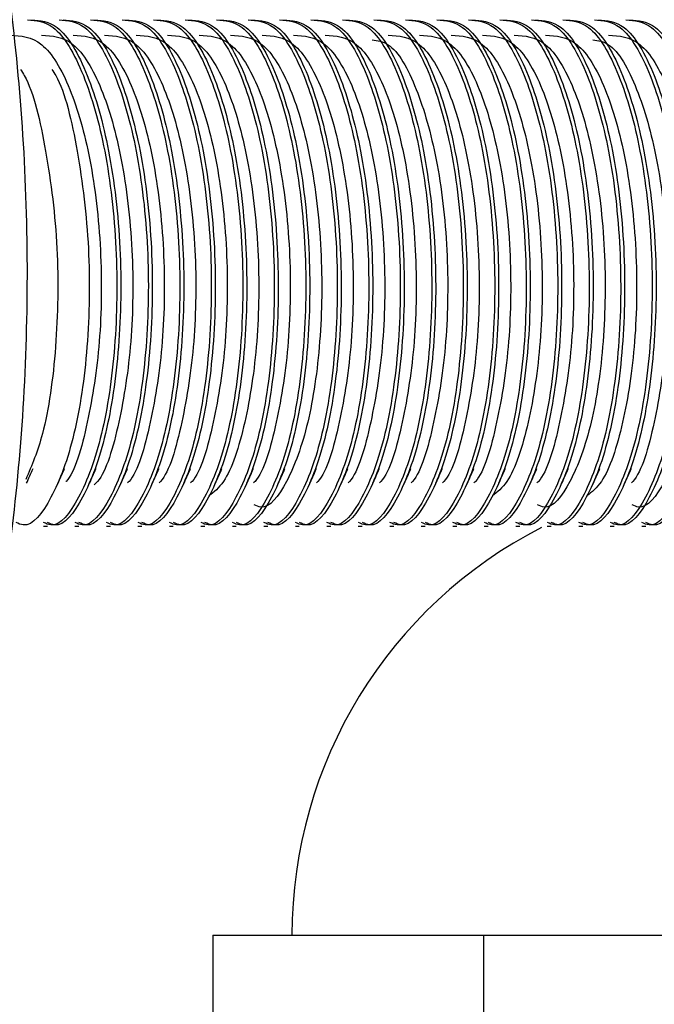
# Model space of a CAD drawing. Header units: millimetres. Extents: x 570 to 981, y 326 to 757.
# Tile 22 of 71: x 865.4 to 867.79, y 424.75 to 428.45. Entities that reach past the tile are written whole.
import ezdxf

# ---------------------------------------------------------------- set-up
doc = ezdxf.new("R2010")
doc.units = ezdxf.units.MM

msp = doc.modelspace()

# ---------------------------------------------------------------- linework, layer by layer
at = {"color": 7, "linetype": 'Continuous', "lineweight": 25}
for p, q in [((865.4894, 426.5454), (865.5043, 426.5454)), ((865.608, 426.5454), (865.6228, 426.5454)), ((865.7265, 426.5454), (865.7413, 426.5454)), ((865.845, 426.5454), (865.8598, 426.5454)), ((865.9635, 426.5454), (865.9783, 426.5454)), ((866.082, 426.5454), (866.0969, 426.5454)), ((866.2006, 426.5454), (866.2154, 426.5454)), ((866.3191, 426.5454), (866.3339, 426.5454)), ((866.4376, 426.5454), (866.4524, 426.5454)), ((866.5561, 426.5454), (866.5709, 426.5454)), ((866.6746, 426.5454), (866.6894, 426.5454)), ((866.7931, 426.5454), (866.808, 426.5454)), ((866.9117, 426.5454), (866.9265, 426.5454)), ((867.0302, 426.5454), (867.045, 426.5454)), ((867.1487, 426.5454), (867.1635, 426.5454)), ((867.2672, 426.5454), (867.282, 426.5454)), ((867.3857, 426.5454), (867.4006, 426.5454)), ((867.5043, 426.5454), (867.5191, 426.5454)), ((867.6228, 426.5454), (867.6376, 426.5454)), ((867.7413, 426.5454), (867.7561, 426.5454)), ((866.1276, 425.0054), (866.1276, 422.5054)), ((866.1276, 425.0054), (867.1458, 425.0054)), ((867.1458, 425.0054), (867.1458, 422.5054)), ((867.1458, 425.0054), (868.511, 425.0054))]:
    msp.add_line(p, q, dxfattribs=at)
msp.add_arc((868.1483, 425.0054), 1.7235, 117.0625, 180, dxfattribs=at)
for points, knots in [([(865.0065, 429.779), (865.044, 429.7217), (865.1831, 429.5098), (865.3448, 428.7874), (865.4465, 427.767), (865.411, 426.6726), (865.2424, 425.7509), (865.063, 425.1873), (864.943, 425.0825), (864.9312, 425.0722)], [0, 0, 0, 0, 0.067516, 0.250019, 0.432564, 0.61513, 0.797697, 0.980242, 1, 1, 1, 1]), ([(865.4297, 428.4517), (865.4624, 428.4488), (865.5382, 428.442), (865.6438, 428.2596), (865.7275, 427.9646), (865.7703, 427.5957), (865.7645, 427.2142), (865.7134, 426.8732), (865.627, 426.6417), (865.544, 426.5341), (865.4989, 426.555), (865.4899, 426.5591)], [0, 0, 0, 0, 0.095924, 0.222164, 0.344489, 0.471828, 0.595924, 0.72002, 0.84736, 0.969684, 1, 1, 1, 1]), ([(865.4446, 428.4517), (865.4773, 428.4488), (865.553, 428.442), (865.6586, 428.2596), (865.7423, 427.9646), (865.7851, 427.5957), (865.7793, 427.2142), (865.7283, 426.8732), (865.6418, 426.6417), (865.5588, 426.5341), (865.5137, 426.555), (865.5047, 426.5591)], [0, 0, 0, 0, 0.095924, 0.222164, 0.344489, 0.471828, 0.595924, 0.72002, 0.84736, 0.969684, 1, 1, 1, 1]), ([(865.5483, 428.4517), (865.581, 428.4488), (865.6567, 428.442), (865.7623, 428.2596), (865.846, 427.9646), (865.8888, 427.5957), (865.883, 427.2142), (865.832, 426.8732), (865.7455, 426.6417), (865.6625, 426.5341), (865.6174, 426.555), (865.6084, 426.5591)], [0, 0, 0, 0, 0.095924, 0.222164, 0.344489, 0.471828, 0.595924, 0.72002, 0.84736, 0.969684, 1, 1, 1, 1]), ([(865.5631, 428.4517), (865.5958, 428.4488), (865.6715, 428.442), (865.7771, 428.2596), (865.8608, 427.9646), (865.9036, 427.5957), (865.8978, 427.2142), (865.8468, 426.8732), (865.7603, 426.6417), (865.6773, 426.5341), (865.6322, 426.555), (865.6232, 426.5591)], [0, 0, 0, 0, 0.095924, 0.222164, 0.344489, 0.471828, 0.595924, 0.72002, 0.84736, 0.969684, 1, 1, 1, 1]), ([(865.6668, 428.4517), (865.6995, 428.4488), (865.7752, 428.442), (865.8808, 428.2596), (865.9645, 427.9646), (866.0073, 427.5957), (866.0015, 427.2142), (865.9505, 426.8732), (865.864, 426.6417), (865.781, 426.5341), (865.7359, 426.555), (865.7269, 426.5591)], [0, 0, 0, 0, 0.095924, 0.222164, 0.344489, 0.471828, 0.595924, 0.72002, 0.84736, 0.969684, 1, 1, 1, 1]), ([(865.6816, 428.4517), (865.7143, 428.4488), (865.79, 428.442), (865.8956, 428.2596), (865.9793, 427.9646), (866.0222, 427.5957), (866.0164, 427.2142), (865.9653, 426.8732), (865.8788, 426.6417), (865.7958, 426.5341), (865.7507, 426.555), (865.7417, 426.5591)], [0, 0, 0, 0, 0.095924, 0.222164, 0.344489, 0.471828, 0.595924, 0.72002, 0.84736, 0.969684, 1, 1, 1, 1]), ([(865.7853, 428.4517), (865.818, 428.4488), (865.8937, 428.442), (865.9993, 428.2596), (866.083, 427.9646), (866.1259, 427.5957), (866.1201, 427.2142), (866.069, 426.8732), (865.9825, 426.6417), (865.8995, 426.5341), (865.8544, 426.555), (865.8454, 426.5591)], [0, 0, 0, 0, 0.0959241, 0.222164, 0.3444887, 0.4718279, 0.5959241, 0.7200204, 0.8473595, 0.9696842, 1, 1, 1, 1]), ([(865.8001, 428.4517), (865.8328, 428.4488), (865.9085, 428.442), (866.0142, 428.2596), (866.0979, 427.9646), (866.1407, 427.5957), (866.1349, 427.2142), (866.0838, 426.8732), (865.9973, 426.6417), (865.9143, 426.5341), (865.8692, 426.555), (865.8603, 426.5591)], [0, 0, 0, 0, 0.0959241, 0.222164, 0.3444887, 0.4718279, 0.5959241, 0.7200204, 0.8473595, 0.9696842, 1, 1, 1, 1]), ([(865.9038, 428.4517), (865.9365, 428.4488), (866.0122, 428.442), (866.1179, 428.2596), (866.2016, 427.9646), (866.2444, 427.5957), (866.2386, 427.2142), (866.1875, 426.8732), (866.101, 426.6417), (866.018, 426.5341), (865.9729, 426.555), (865.964, 426.5591)], [0, 0, 0, 0, 0.095924, 0.222164, 0.344489, 0.471828, 0.595924, 0.72002, 0.84736, 0.969684, 1, 1, 1, 1]), ([(865.9186, 428.4517), (865.9513, 428.4488), (866.0271, 428.442), (866.1327, 428.2596), (866.2164, 427.9646), (866.2592, 427.5957), (866.2534, 427.2142), (866.2023, 426.8732), (866.1158, 426.6417), (866.0329, 426.5341), (865.9877, 426.555), (865.9788, 426.5591)], [0, 0, 0, 0, 0.095924, 0.222164, 0.344489, 0.471828, 0.595924, 0.72002, 0.84736, 0.969684, 1, 1, 1, 1]), ([(866.0223, 428.4517), (866.055, 428.4488), (866.1308, 428.442), (866.2364, 428.2596), (866.3201, 427.9646), (866.3629, 427.5957), (866.3571, 427.2142), (866.306, 426.8732), (866.2195, 426.6417), (866.1366, 426.5341), (866.0914, 426.555), (866.0825, 426.5591)], [0, 0, 0, 0, 0.0959241, 0.222164, 0.3444887, 0.4718279, 0.5959241, 0.7200204, 0.8473595, 0.9696842, 1, 1, 1, 1]), ([(866.0371, 428.4517), (866.0698, 428.4488), (866.1456, 428.442), (866.2512, 428.2596), (866.3349, 427.9646), (866.3777, 427.5957), (866.3719, 427.2142), (866.3209, 426.8732), (866.2344, 426.6417), (866.1514, 426.5341), (866.1063, 426.555), (866.0973, 426.5591)], [0, 0, 0, 0, 0.095924, 0.222164, 0.344489, 0.471828, 0.595924, 0.72002, 0.84736, 0.969684, 1, 1, 1, 1]), ([(866.1408, 428.4517), (866.1735, 428.4488), (866.2493, 428.442), (866.3549, 428.2596), (866.4386, 427.9646), (866.4814, 427.5957), (866.4756, 427.2142), (866.4246, 426.8732), (866.3381, 426.6417), (866.2551, 426.5341), (866.21, 426.555), (866.201, 426.5591)], [0, 0, 0, 0, 0.095924, 0.222164, 0.344489, 0.471828, 0.595924, 0.72002, 0.84736, 0.969684, 1, 1, 1, 1]), ([(866.1557, 428.4517), (866.1884, 428.4488), (866.2641, 428.442), (866.3697, 428.2596), (866.4534, 427.9646), (866.4962, 427.5957), (866.4904, 427.2142), (866.4394, 426.8732), (866.3529, 426.6417), (866.2699, 426.5341), (866.2248, 426.555), (866.2158, 426.5591)], [0, 0, 0, 0, 0.095924, 0.222164, 0.344489, 0.471828, 0.595924, 0.72002, 0.84736, 0.969684, 1, 1, 1, 1]), ([(866.2594, 428.4517), (866.2921, 428.4488), (866.3678, 428.442), (866.4734, 428.2596), (866.5571, 427.9646), (866.5999, 427.5957), (866.5941, 427.2142), (866.5431, 426.8732), (866.4566, 426.6417), (866.3736, 426.5341), (866.3285, 426.555), (866.3195, 426.5591)], [0, 0, 0, 0, 0.0959241, 0.222164, 0.3444887, 0.4718279, 0.5959241, 0.7200204, 0.8473595, 0.9696842, 1, 1, 1, 1]), ([(866.2742, 428.4517), (866.3069, 428.4488), (866.3826, 428.442), (866.4882, 428.2596), (866.5719, 427.9646), (866.6147, 427.5957), (866.609, 427.2142), (866.5579, 426.8732), (866.4714, 426.6417), (866.3884, 426.5341), (866.3433, 426.555), (866.3343, 426.5591)], [0, 0, 0, 0, 0.095924, 0.222164, 0.344489, 0.471828, 0.595924, 0.72002, 0.84736, 0.969684, 1, 1, 1, 1]), ([(866.3779, 428.4517), (866.4106, 428.4488), (866.4863, 428.442), (866.5919, 428.2596), (866.6756, 427.9646), (866.7184, 427.5957), (866.7127, 427.2142), (866.6616, 426.8732), (866.5751, 426.6417), (866.4921, 426.5341), (866.447, 426.555), (866.438, 426.5591)], [0, 0, 0, 0, 0.095924, 0.222164, 0.344489, 0.471828, 0.595924, 0.72002, 0.84736, 0.969684, 1, 1, 1, 1]), ([(866.3927, 428.4517), (866.4254, 428.4488), (866.5011, 428.442), (866.6067, 428.2596), (866.6905, 427.9646), (866.7333, 427.5957), (866.7275, 427.2142), (866.6764, 426.8732), (866.5899, 426.6417), (866.5069, 426.5341), (866.4618, 426.555), (866.4529, 426.5591)], [0, 0, 0, 0, 0.0959241, 0.222164, 0.3444887, 0.4718279, 0.5959241, 0.7200204, 0.8473595, 0.9696842, 1, 1, 1, 1]), ([(866.4964, 428.4517), (866.5291, 428.4488), (866.6048, 428.442), (866.7105, 428.2596), (866.7942, 427.9646), (866.837, 427.5957), (866.8312, 427.2142), (866.7801, 426.8732), (866.6936, 426.6417), (866.6106, 426.5341), (866.5655, 426.555), (866.5566, 426.5591)], [0, 0, 0, 0, 0.095924, 0.222164, 0.344489, 0.471828, 0.595924, 0.72002, 0.84736, 0.969684, 1, 1, 1, 1]), ([(866.5112, 428.4517), (866.5439, 428.4488), (866.6197, 428.442), (866.7253, 428.2596), (866.809, 427.9646), (866.8518, 427.5957), (866.846, 427.2142), (866.7949, 426.8732), (866.7084, 426.6417), (866.6255, 426.5341), (866.5803, 426.555), (866.5714, 426.5591)], [0, 0, 0, 0, 0.095924, 0.222164, 0.344489, 0.471828, 0.595924, 0.72002, 0.84736, 0.969684, 1, 1, 1, 1]), ([(866.6149, 428.4517), (866.6476, 428.4488), (866.7234, 428.442), (866.829, 428.2596), (866.9127, 427.9646), (866.9555, 427.5957), (866.9497, 427.2142), (866.8986, 426.8732), (866.8121, 426.6417), (866.7292, 426.5341), (866.684, 426.555), (866.6751, 426.5591)], [0, 0, 0, 0, 0.095924, 0.222164, 0.344489, 0.471828, 0.595924, 0.72002, 0.84736, 0.969684, 1, 1, 1, 1]), ([(866.6297, 428.4517), (866.6624, 428.4488), (866.7382, 428.442), (866.8438, 428.2596), (866.9275, 427.9646), (866.9703, 427.5957), (866.9645, 427.2142), (866.9134, 426.8732), (866.8269, 426.6417), (866.744, 426.5341), (866.6989, 426.555), (866.6899, 426.5591)], [0, 0, 0, 0, 0.095924, 0.222164, 0.344489, 0.471828, 0.595924, 0.72002, 0.84736, 0.969684, 1, 1, 1, 1]), ([(866.7334, 428.4517), (866.7661, 428.4488), (866.8419, 428.442), (866.9475, 428.2596), (867.0312, 427.9646), (867.074, 427.5957), (867.0682, 427.2142), (867.0171, 426.8732), (866.9307, 426.6417), (866.8477, 426.5341), (866.8026, 426.555), (866.7936, 426.5591)], [0, 0, 0, 0, 0.095924, 0.222164, 0.344489, 0.471828, 0.595924, 0.72002, 0.84736, 0.969684, 1, 1, 1, 1]), ([(866.7483, 428.4517), (866.781, 428.4488), (866.8567, 428.442), (866.9623, 428.2596), (867.046, 427.9646), (867.0888, 427.5957), (867.083, 427.2142), (867.032, 426.8732), (866.9455, 426.6417), (866.8625, 426.5341), (866.8174, 426.555), (866.8084, 426.5591)], [0, 0, 0, 0, 0.0959241, 0.222164, 0.3444887, 0.4718279, 0.5959241, 0.7200204, 0.8473595, 0.9696842, 1, 1, 1, 1]), ([(866.852, 428.4517), (866.8847, 428.4488), (866.9604, 428.442), (867.066, 428.2596), (867.1497, 427.9646), (867.1925, 427.5957), (867.1867, 427.2142), (867.1357, 426.8732), (867.0492, 426.6417), (866.9662, 426.5341), (866.9211, 426.555), (866.9121, 426.5591)], [0, 0, 0, 0, 0.0959241, 0.222164, 0.3444887, 0.4718279, 0.5959241, 0.7200204, 0.8473595, 0.9696842, 1, 1, 1, 1]), ([(866.8668, 428.4517), (866.8995, 428.4488), (866.9752, 428.442), (867.0808, 428.2596), (867.1645, 427.9646), (867.2073, 427.5957), (867.2015, 427.2142), (867.1505, 426.8732), (867.064, 426.6417), (866.981, 426.5341), (866.9359, 426.555), (866.9269, 426.5591)], [0, 0, 0, 0, 0.095924, 0.222164, 0.344489, 0.471828, 0.595924, 0.72002, 0.84736, 0.969684, 1, 1, 1, 1]), ([(866.9705, 428.4517), (867.0032, 428.4488), (867.0789, 428.442), (867.1845, 428.2596), (867.2682, 427.9646), (867.311, 427.5957), (867.3052, 427.2142), (867.2542, 426.8732), (867.1677, 426.6417), (867.0847, 426.5341), (867.0396, 426.555), (867.0306, 426.5591)], [0, 0, 0, 0, 0.095924, 0.222164, 0.344489, 0.471828, 0.595924, 0.72002, 0.84736, 0.969684, 1, 1, 1, 1]), ([(866.9853, 428.4517), (867.018, 428.4488), (867.0937, 428.442), (867.1993, 428.2596), (867.283, 427.9646), (867.3259, 427.5957), (867.3201, 427.2142), (867.269, 426.8732), (867.1825, 426.6417), (867.0995, 426.5341), (867.0544, 426.555), (867.0454, 426.5591)], [0, 0, 0, 0, 0.0959241, 0.222164, 0.3444887, 0.4718279, 0.5959241, 0.7200204, 0.8473595, 0.9696842, 1, 1, 1, 1]), ([(867.089, 428.4517), (867.1217, 428.4488), (867.1974, 428.442), (867.303, 428.2596), (867.3867, 427.9646), (867.4296, 427.5957), (867.4238, 427.2142), (867.3727, 426.8732), (867.2862, 426.6417), (867.2032, 426.5341), (867.1581, 426.555), (867.1491, 426.5591)], [0, 0, 0, 0, 0.095924, 0.222164, 0.344489, 0.471828, 0.595924, 0.72002, 0.84736, 0.969684, 1, 1, 1, 1]), ([(867.1038, 428.4517), (867.1365, 428.4488), (867.2122, 428.442), (867.3179, 428.2596), (867.4016, 427.9646), (867.4444, 427.5957), (867.4386, 427.2142), (867.3875, 426.8732), (867.301, 426.6417), (867.218, 426.5341), (867.1729, 426.555), (867.164, 426.5591)], [0, 0, 0, 0, 0.095924, 0.222164, 0.344489, 0.471828, 0.595924, 0.72002, 0.84736, 0.969684, 1, 1, 1, 1]), ([(867.2075, 428.4517), (867.2402, 428.4488), (867.3159, 428.442), (867.4216, 428.2596), (867.5053, 427.9646), (867.5481, 427.5957), (867.5423, 427.2142), (867.4912, 426.8732), (867.4047, 426.6417), (867.3217, 426.5341), (867.2766, 426.555), (867.2677, 426.5591)], [0, 0, 0, 0, 0.095924, 0.222164, 0.344489, 0.471828, 0.595924, 0.72002, 0.84736, 0.969684, 1, 1, 1, 1]), ([(867.2223, 428.4517), (867.255, 428.4488), (867.3308, 428.442), (867.4364, 428.2596), (867.5201, 427.9646), (867.5629, 427.5957), (867.5571, 427.2142), (867.506, 426.8732), (867.4195, 426.6417), (867.3366, 426.5341), (867.2914, 426.555), (867.2825, 426.5591)], [0, 0, 0, 0, 0.095924, 0.222164, 0.344489, 0.471828, 0.595924, 0.72002, 0.84736, 0.969684, 1, 1, 1, 1]), ([(867.326, 428.4517), (867.3587, 428.4488), (867.4345, 428.442), (867.5401, 428.2596), (867.6238, 427.9646), (867.6666, 427.5957), (867.6608, 427.2142), (867.6097, 426.8732), (867.5232, 426.6417), (867.4403, 426.5341), (867.3951, 426.555), (867.3862, 426.5591)], [0, 0, 0, 0, 0.095924, 0.222164, 0.344489, 0.471828, 0.595924, 0.72002, 0.84736, 0.969684, 1, 1, 1, 1]), ([(867.3408, 428.4517), (867.3735, 428.4488), (867.4493, 428.442), (867.5549, 428.2596), (867.6386, 427.9646), (867.6814, 427.5957), (867.6756, 427.2142), (867.6246, 426.8732), (867.5381, 426.6417), (867.4551, 426.5341), (867.41, 426.555), (867.401, 426.5591)], [0, 0, 0, 0, 0.095924, 0.222164, 0.344489, 0.471828, 0.595924, 0.72002, 0.84736, 0.969684, 1, 1, 1, 1]), ([(867.4445, 428.4517), (867.4772, 428.4488), (867.553, 428.442), (867.6586, 428.2596), (867.7423, 427.9646), (867.7851, 427.5957), (867.7793, 427.2142), (867.7283, 426.8732), (867.6418, 426.6417), (867.5588, 426.5341), (867.5137, 426.555), (867.5047, 426.5591)], [0, 0, 0, 0, 0.095924, 0.222164, 0.344489, 0.471828, 0.595924, 0.72002, 0.84736, 0.969684, 1, 1, 1, 1]), ([(867.4594, 428.4517), (867.4921, 428.4488), (867.5678, 428.442), (867.6734, 428.2596), (867.7571, 427.9646), (867.7999, 427.5957), (867.7941, 427.2142), (867.7431, 426.8732), (867.6566, 426.6417), (867.5736, 426.5341), (867.5285, 426.555), (867.5195, 426.5591)], [0, 0, 0, 0, 0.095924, 0.222164, 0.344489, 0.471828, 0.595924, 0.72002, 0.84736, 0.969684, 1, 1, 1, 1]), ([(867.5631, 428.4517), (867.5958, 428.4488), (867.6715, 428.442), (867.7771, 428.2596), (867.8608, 427.9646), (867.9036, 427.5957), (867.8978, 427.2142), (867.8468, 426.8732), (867.7603, 426.6417), (867.6773, 426.5341), (867.6322, 426.555), (867.6232, 426.5591)], [0, 0, 0, 0, 0.095924, 0.222164, 0.344489, 0.471828, 0.595924, 0.72002, 0.84736, 0.969684, 1, 1, 1, 1]), ([(867.5779, 428.4517), (867.6106, 428.4488), (867.6863, 428.442), (867.7919, 428.2596), (867.8756, 427.9646), (867.9184, 427.5957), (867.9127, 427.2142), (867.8616, 426.8732), (867.7751, 426.6417), (867.6921, 426.5341), (867.647, 426.555), (867.638, 426.5591)], [0, 0, 0, 0, 0.095924, 0.222164, 0.344489, 0.471828, 0.595924, 0.72002, 0.84736, 0.969684, 1, 1, 1, 1]), ([(867.6816, 428.4517), (867.7143, 428.4488), (867.79, 428.442), (867.8956, 428.2596), (867.9793, 427.9646), (868.0221, 427.5957), (868.0164, 427.2142), (867.9653, 426.8732), (867.8788, 426.6417), (867.7958, 426.5341), (867.7507, 426.555), (867.7417, 426.5591)], [0, 0, 0, 0, 0.095924, 0.222164, 0.344489, 0.471828, 0.595924, 0.72002, 0.84736, 0.969684, 1, 1, 1, 1]), ([(867.6964, 428.4517), (867.7291, 428.4488), (867.8048, 428.442), (867.9104, 428.2596), (867.9942, 427.9646), (868.037, 427.5957), (868.0312, 427.2142), (867.9801, 426.8732), (867.8936, 426.6417), (867.8106, 426.5341), (867.7655, 426.555), (867.7566, 426.5591)], [0, 0, 0, 0, 0.0959241, 0.222164, 0.3444887, 0.4718279, 0.5959241, 0.7200204, 0.8473595, 0.9696842, 1, 1, 1, 1]), ([(865.3642, 428.3937), (865.4045, 428.3913), (865.485, 428.3866), (865.5927, 428.2076), (865.6709, 427.9317), (865.7112, 427.5903), (865.7067, 427.2317), (865.6583, 426.9292), (865.6081, 426.7472), (865.5743, 426.7135), (865.5741, 426.7134)], [0, 0, 0, 0, 0.14373, 0.287461, 0.426733, 0.571715, 0.713005, 0.854294, 0.999277, 1, 1, 1, 1]), ([(865.4827, 428.3937), (865.523, 428.3913), (865.6035, 428.3866), (865.7112, 428.2076), (865.7894, 427.9317), (865.8297, 427.5902), (865.8252, 427.2321), (865.7771, 426.9273), (865.723, 426.7406), (865.6848, 426.7053), (865.6806, 426.7014)], [0, 0, 0, 0, 0.141287, 0.282573, 0.419477, 0.561994, 0.700881, 0.839769, 0.982286, 1, 1, 1, 1]), ([(865.6012, 428.3937), (865.6415, 428.3913), (865.722, 428.3866), (865.8298, 428.2076), (865.908, 427.9317), (865.9483, 427.5902), (865.9437, 427.2319), (865.8955, 426.9284), (865.8436, 426.7445), (865.808, 426.7102), (865.8062, 426.7085)], [0, 0, 0, 0, 0.14272, 0.28544, 0.423733, 0.567696, 0.707993, 0.848289, 0.992252, 1, 1, 1, 1]), ([(865.7198, 428.3937), (865.76, 428.3913), (865.8406, 428.3866), (865.9483, 428.2076), (866.0265, 427.9317), (866.0668, 427.5902), (866.0622, 427.2319), (866.014, 426.9284), (865.9621, 426.7445), (865.9266, 426.7102), (865.9247, 426.7085)], [0, 0, 0, 0, 0.1427201, 0.2854402, 0.4237334, 0.5676965, 0.7079928, 0.8482891, 0.9922522, 1, 1, 1, 1]), ([(865.8383, 428.3937), (865.8785, 428.3913), (865.9591, 428.3866), (866.0668, 428.2076), (866.145, 427.9317), (866.1853, 427.5902), (866.1807, 427.2319), (866.1325, 426.9284), (866.0807, 426.7445), (866.0451, 426.7102), (866.0433, 426.7085)], [0, 0, 0, 0, 0.14272, 0.28544, 0.423733, 0.567696, 0.707993, 0.848289, 0.992252, 1, 1, 1, 1]), ([(865.9568, 428.3937), (865.9971, 428.3913), (866.0776, 428.3866), (866.1853, 428.2076), (866.2635, 427.9318), (866.3039, 427.5899), (866.2991, 427.2332), (866.2517, 426.9234), (866.1845, 426.7156), (866.1311, 426.6739), (866.1124, 426.6592)], [0, 0, 0, 0, 0.133322, 0.266645, 0.395832, 0.530315, 0.661373, 0.792431, 0.926915, 1, 1, 1, 1]), ([(866.0753, 428.3937), (866.1156, 428.3913), (866.1961, 428.3866), (866.3038, 428.2076), (866.382, 427.9317), (866.4223, 427.5902), (866.4178, 427.2319), (866.3696, 426.9284), (866.3177, 426.7445), (866.2821, 426.7102), (866.2803, 426.7085)], [0, 0, 0, 0, 0.14272, 0.28544, 0.423733, 0.567696, 0.707993, 0.848289, 0.992252, 1, 1, 1, 1]), ([(866.1938, 428.3937), (866.2341, 428.3913), (866.3146, 428.3866), (866.4224, 428.2076), (866.5005, 427.9319), (866.5409, 427.5895), (866.536, 427.2347), (866.4891, 426.9177), (866.4092, 426.7026), (866.3325, 426.6026), (866.2909, 426.6219), (866.2826, 426.6257)], [0, 0, 0, 0, 0.122552, 0.245103, 0.363853, 0.487472, 0.607942, 0.728413, 0.852031, 0.970782, 1, 1, 1, 1]), ([(866.3123, 428.3937), (866.3526, 428.3913), (866.4331, 428.3866), (866.5409, 428.2076), (866.6191, 427.9317), (866.6594, 427.5902), (866.6548, 427.2319), (866.6066, 426.9284), (866.5547, 426.7445), (866.5191, 426.7102), (866.5173, 426.7085)], [0, 0, 0, 0, 0.14272, 0.28544, 0.423733, 0.567696, 0.707993, 0.848289, 0.992252, 1, 1, 1, 1]), ([(866.4309, 428.3937), (866.4711, 428.3913), (866.5517, 428.3866), (866.6594, 428.2076), (866.7376, 427.9317), (866.7779, 427.5902), (866.7733, 427.2319), (866.7251, 426.9284), (866.6732, 426.7445), (866.6377, 426.7102), (866.6358, 426.7085)], [0, 0, 0, 0, 0.14272, 0.28544, 0.423733, 0.567696, 0.707993, 0.848289, 0.992252, 1, 1, 1, 1]), ([(866.5494, 428.3937), (866.5896, 428.3913), (866.6702, 428.3866), (866.7779, 428.2076), (866.8561, 427.9317), (866.8964, 427.5902), (866.8919, 427.2319), (866.8436, 426.9284), (866.7918, 426.7445), (866.7562, 426.7102), (866.7544, 426.7085)], [0, 0, 0, 0, 0.14272, 0.28544, 0.423733, 0.567696, 0.707993, 0.848289, 0.992252, 1, 1, 1, 1]), ([(866.7273, 428.3757), (866.7473, 428.373), (866.8074, 428.3648), (866.8962, 428.2049), (866.9747, 427.9325), (867.0149, 427.59), (867.0104, 427.2319), (866.9621, 426.9284), (866.9103, 426.7445), (866.8747, 426.7102), (866.8729, 426.7085)], [0, 0, 0, 0, 0.076844, 0.230531, 0.379451, 0.534477, 0.685554, 0.836631, 0.991657, 1, 1, 1, 1]), ([(866.7864, 428.3937), (866.8267, 428.3913), (866.9072, 428.3866), (867.0149, 428.2076), (867.0931, 427.9317), (867.1334, 427.5902), (867.1289, 427.2319), (867.0807, 426.9284), (867.0288, 426.7445), (866.9932, 426.7102), (866.9914, 426.7085)], [0, 0, 0, 0, 0.1427201, 0.2854402, 0.4237334, 0.5676965, 0.7079928, 0.8482891, 0.9922522, 1, 1, 1, 1]), ([(866.9049, 428.3937), (866.9452, 428.3913), (867.0257, 428.3866), (867.1335, 428.2076), (867.2117, 427.9317), (867.252, 427.5902), (867.2474, 427.2319), (867.1992, 426.9284), (867.1473, 426.7445), (867.1117, 426.7102), (867.1099, 426.7085)], [0, 0, 0, 0, 0.14272, 0.28544, 0.423733, 0.567696, 0.707993, 0.848289, 0.992252, 1, 1, 1, 1]), ([(867.0235, 428.3937), (867.0637, 428.3913), (867.1443, 428.3866), (867.252, 428.2076), (867.3302, 427.9318), (867.3705, 427.5899), (867.3657, 427.2332), (867.3184, 426.9234), (867.2511, 426.7156), (867.1978, 426.6739), (867.179, 426.6592)], [0, 0, 0, 0, 0.133322, 0.266645, 0.395832, 0.530315, 0.661373, 0.792431, 0.926915, 1, 1, 1, 1]), ([(867.142, 428.3937), (867.1822, 428.3913), (867.2628, 428.3866), (867.3705, 428.2076), (867.4487, 427.9317), (867.489, 427.5902), (867.4844, 427.2319), (867.4362, 426.9284), (867.3844, 426.7445), (867.3488, 426.7102), (867.347, 426.7085)], [0, 0, 0, 0, 0.14272, 0.28544, 0.423733, 0.567696, 0.707993, 0.848289, 0.992252, 1, 1, 1, 1]), ([(867.2605, 428.3937), (867.3008, 428.3913), (867.3813, 428.3866), (867.489, 428.2076), (867.5672, 427.9319), (867.6076, 427.5895), (867.6027, 427.2347), (867.5557, 426.9177), (867.4759, 426.7026), (867.3992, 426.6026), (867.3575, 426.6219), (867.3493, 426.6257)], [0, 0, 0, 0, 0.122552, 0.245103, 0.363853, 0.487472, 0.607942, 0.728413, 0.852031, 0.970782, 1, 1, 1, 1]), ([(867.379, 428.3937), (867.4193, 428.3913), (867.4998, 428.3866), (867.6075, 428.2076), (867.6857, 427.9318), (867.7261, 427.5899), (867.7213, 427.2332), (867.674, 426.9234), (867.6067, 426.7156), (867.5534, 426.6739), (867.5346, 426.6592)], [0, 0, 0, 0, 0.133322, 0.266645, 0.395832, 0.530315, 0.661373, 0.792431, 0.926915, 1, 1, 1, 1]), ([(867.5569, 428.3757), (867.577, 428.373), (867.637, 428.3648), (867.7259, 428.2049), (867.8043, 427.9325), (867.8445, 427.59), (867.84, 427.2319), (867.7918, 426.9284), (867.7399, 426.7445), (867.7043, 426.7102), (867.7025, 426.7085)], [0, 0, 0, 0, 0.076844, 0.230531, 0.379451, 0.534477, 0.685554, 0.836631, 0.991657, 1, 1, 1, 1]), ([(867.616, 428.3937), (867.6563, 428.3913), (867.7368, 428.3866), (867.8446, 428.2076), (867.9228, 427.9319), (867.9631, 427.5895), (867.9583, 427.2347), (867.9113, 426.9177), (867.8315, 426.7026), (867.7547, 426.6026), (867.7131, 426.6219), (867.7048, 426.6257)], [0, 0, 0, 0, 0.1225515, 0.2451031, 0.3638532, 0.4874721, 0.6079423, 0.7284126, 0.8520314, 0.9707816, 1, 1, 1, 1]), ([(865.5215, 428.2643), (865.5263, 428.2568), (865.5683, 428.193), (865.6222, 427.9558), (865.667, 427.5981), (865.6607, 427.2136), (865.6098, 426.8733), (865.5232, 426.6417), (865.4403, 426.5341), (865.3952, 426.555), (865.3862, 426.5591)], [0, 0, 0, 0, 0.020267, 0.174343, 0.334734, 0.491041, 0.647348, 0.80774, 0.961815, 1, 1, 1, 1]), ([(865.403, 428.2643), (865.4078, 428.2568), (865.4497, 428.1929), (865.5036, 427.956), (865.5487, 427.5975), (865.5416, 427.2156), (865.4981, 426.8985), (865.4457, 426.7737), (865.4234, 426.7206)], [0, 0, 0, 0, 0.026558, 0.228457, 0.438632, 0.643455, 0.848278, 1, 1, 1, 1]), ([(865.4259, 426.7072), (865.4299, 426.7163), (865.4381, 426.7345), (865.4462, 426.7528), (865.4503, 426.7619)], [0, 0, 0, 0, 0.500012, 1, 1, 1, 1]), ([(865.5444, 426.7072), (865.5485, 426.7163), (865.5566, 426.7345), (865.5647, 426.7528), (865.5688, 426.7619)], [0, 0, 0, 0, 0.500012, 1, 1, 1, 1]), ([(865.6629, 426.7072), (865.667, 426.7163), (865.6751, 426.7345), (865.6833, 426.7528), (865.6873, 426.7619)], [0, 0, 0, 0, 0.500012, 1, 1, 1, 1]), ([(865.7814, 426.7072), (865.7855, 426.7163), (865.7936, 426.7345), (865.8018, 426.7528), (865.8059, 426.7619)], [0, 0, 0, 0, 0.500012, 1, 1, 1, 1]), ([(865.8999, 426.7072), (865.904, 426.7163), (865.9121, 426.7345), (865.9203, 426.7528), (865.9244, 426.7619)], [0, 0, 0, 0, 0.500012, 1, 1, 1, 1]), ([(866.0185, 426.7072), (866.0225, 426.7163), (866.0307, 426.7345), (866.0388, 426.7528), (866.0429, 426.7619)], [0, 0, 0, 0, 0.500012, 1, 1, 1, 1]), ([(866.137, 426.7072), (866.141, 426.7163), (866.1492, 426.7345), (866.1573, 426.7528), (866.1614, 426.7619)], [0, 0, 0, 0, 0.500012, 1, 1, 1, 1]), ([(866.2555, 426.7072), (866.2596, 426.7163), (866.2677, 426.7345), (866.2758, 426.7528), (866.2799, 426.7619)], [0, 0, 0, 0, 0.500012, 1, 1, 1, 1]), ([(866.374, 426.7072), (866.3781, 426.7163), (866.3862, 426.7345), (866.3944, 426.7528), (866.3984, 426.7619)], [0, 0, 0, 0, 0.500012, 1, 1, 1, 1]), ([(866.4925, 426.7072), (866.4966, 426.7163), (866.5047, 426.7345), (866.5129, 426.7528), (866.517, 426.7619)], [0, 0, 0, 0, 0.500012, 1, 1, 1, 1]), ([(866.6111, 426.7072), (866.6151, 426.7163), (866.6232, 426.7345), (866.6314, 426.7528), (866.6355, 426.7619)], [0, 0, 0, 0, 0.500012, 1, 1, 1, 1]), ([(866.7296, 426.7072), (866.7336, 426.7163), (866.7418, 426.7345), (866.7499, 426.7528), (866.754, 426.7619)], [0, 0, 0, 0, 0.500012, 1, 1, 1, 1]), ([(866.8481, 426.7072), (866.8522, 426.7163), (866.8603, 426.7345), (866.8684, 426.7528), (866.8725, 426.7619)], [0, 0, 0, 0, 0.500012, 1, 1, 1, 1]), ([(866.9666, 426.7072), (866.9707, 426.7163), (866.9788, 426.7345), (866.987, 426.7528), (866.991, 426.7619)], [0, 0, 0, 0, 0.500012, 1, 1, 1, 1]), ([(867.0851, 426.7072), (867.0892, 426.7163), (867.0973, 426.7345), (867.1055, 426.7528), (867.1096, 426.7619)], [0, 0, 0, 0, 0.500012, 1, 1, 1, 1]), ([(867.2036, 426.7072), (867.2077, 426.7163), (867.2158, 426.7345), (867.224, 426.7528), (867.2281, 426.7619)], [0, 0, 0, 0, 0.500012, 1, 1, 1, 1]), ([(867.3222, 426.7072), (867.3262, 426.7163), (867.3344, 426.7345), (867.3425, 426.7528), (867.3466, 426.7619)], [0, 0, 0, 0, 0.500012, 1, 1, 1, 1]), ([(867.4407, 426.7072), (867.4447, 426.7163), (867.4529, 426.7345), (867.461, 426.7528), (867.4651, 426.7619)], [0, 0, 0, 0, 0.500012, 1, 1, 1, 1]), ([(867.5592, 426.7072), (867.5633, 426.7163), (867.5714, 426.7345), (867.5795, 426.7528), (867.5836, 426.7619)], [0, 0, 0, 0, 0.500012, 1, 1, 1, 1]), ([(867.6777, 426.7072), (867.6818, 426.7163), (867.6899, 426.7345), (867.6981, 426.7528), (867.7021, 426.7619)], [0, 0, 0, 0, 0.500012, 1, 1, 1, 1])]:
    msp.add_open_spline(points, degree=3, knots=knots, dxfattribs=at)

doc.saveas('drawing.dxf')
